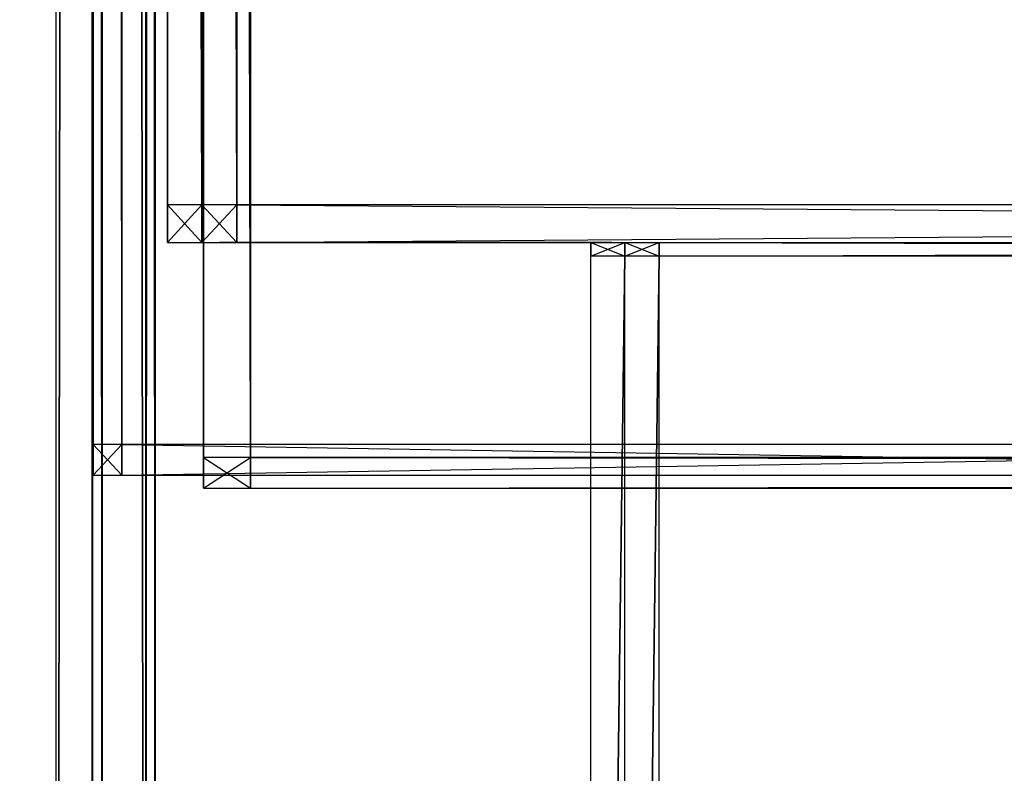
# Model space of a CAD drawing. Extents: x 0 to 0.418, y -0.27 to 0.
# Tile 13 of 97: x 0.008 to 0.016, y -0.252 to -0.246. Entities that reach past the tile are written whole.
import ezdxf

# ---------------------------------------------------------------- set-up
doc = ezdxf.new("R2010")
doc.units = 0
for name, color, linetype in [('L12_KORPUS2_1___REPLACEMTFOREMP', 7, 'CONTINUOUS'), ('L13_KORPUS2_0___REPLACEMTFOREMP', 7, 'CONTINUOUS'), ('L14_KORPUS1_5___REPLACEMTFOREMP', 7, 'CONTINUOUS'), ('L18_KORPUS1_1___REPLACEMTFOREMP', 7, 'CONTINUOUS'), ('L19_KORPUS1_0___REPLACEMTFOREMP', 7, 'CONTINUOUS'), ('L6_REGALELEMENT_0___REPLACEMTFO', 7, 'CONTINUOUS')]:
    doc.layers.add(name, color=color, linetype=linetype)

msp = doc.modelspace()

# ---------------------------------------------------------------- linework, layer by layer
at = {"layer": 'L12_KORPUS2_1___REPLACEMTFOREMP', "color": 250}
for points, invisible_edges in [([(0.00841, -0.030595, 0.006888), (0.008638, -0.249559, 0.006888), (0.00841, -0.249559, 0.006888), (0.00841, -0.030595, 0.006888)], 13), ([(0.008638, -0.249559, 0.006888), (0.00841, -0.030595, 0.006888), (0.008638, -0.030595, 0.006888), (0.008638, -0.249559, 0.006888)], 14), ([(0.008638, -0.249559, 0.588769), (0.00841, -0.030595, 0.588769), (0.00841, -0.249559, 0.588769), (0.008638, -0.249559, 0.588769)], 13), ([(0.00841, -0.030595, 0.588769), (0.008638, -0.249559, 0.588769), (0.008638, -0.030595, 0.588769), (0.00841, -0.030595, 0.588769)], 14), ([(0.008638, -0.030595, 0.006888), (0.023556, -0.249559, 0.006888), (0.008638, -0.249559, 0.006888), (0.008638, -0.030595, 0.006888)], 13), ([(0.023556, -0.249559, 0.006888), (0.008638, -0.030595, 0.006888), (0.023556, -0.030595, 0.006888), (0.023556, -0.249559, 0.006888)], 14), ([(0.023556, -0.249559, 0.588769), (0.008638, -0.030595, 0.588769), (0.008638, -0.249559, 0.588769), (0.023556, -0.249559, 0.588769)], 13), ([(0.008638, -0.030595, 0.588769), (0.023556, -0.249559, 0.588769), (0.023556, -0.030595, 0.588769), (0.008638, -0.030595, 0.588769)], 14), ([(0.008638, -0.249559, 0.006888), (0.00841, -0.249803, 0.006888), (0.00841, -0.249559, 0.006888), (0.008638, -0.249559, 0.006888)], 13), ([(0.00841, -0.249803, 0.006888), (0.008638, -0.249559, 0.006888), (0.008638, -0.249803, 0.006888), (0.00841, -0.249803, 0.006888)], 14), ([(0.008638, -0.249803, 0.588769), (0.00841, -0.249559, 0.588769), (0.00841, -0.249803, 0.588769), (0.008638, -0.249803, 0.588769)], 13), ([(0.00841, -0.249559, 0.588769), (0.008638, -0.249803, 0.588769), (0.008638, -0.249559, 0.588769), (0.00841, -0.249559, 0.588769)], 14), ([(0.023556, -0.249559, 0.006888), (0.008638, -0.249803, 0.006888), (0.008638, -0.249559, 0.006888), (0.023556, -0.249559, 0.006888)], 13), ([(0.008638, -0.249803, 0.006888), (0.023556, -0.249559, 0.006888), (0.023556, -0.249803, 0.006888), (0.008638, -0.249803, 0.006888)], 14), ([(0.023556, -0.249803, 0.588769), (0.008638, -0.249559, 0.588769), (0.008638, -0.249803, 0.588769), (0.023556, -0.249803, 0.588769)], 13), ([(0.008638, -0.249559, 0.588769), (0.023556, -0.249803, 0.588769), (0.023556, -0.249559, 0.588769), (0.008638, -0.249559, 0.588769)], 14), ([(0.008638, -0.249803, 0.00726), (0.00841, -0.249803, 0.006888), (0.008638, -0.249803, 0.006888), (0.008638, -0.249803, 0.00726)], 13), ([(0.00841, -0.249803, 0.006888), (0.008638, -0.249803, 0.00726), (0.00841, -0.249803, 0.00726), (0.00841, -0.249803, 0.006888)], 14), ([(0.008638, -0.249803, 0.588332), (0.00841, -0.249803, 0.00726), (0.008638, -0.249803, 0.00726), (0.008638, -0.249803, 0.588332)], 13), ([(0.00841, -0.249803, 0.00726), (0.008638, -0.249803, 0.588332), (0.00841, -0.249803, 0.588332), (0.00841, -0.249803, 0.00726)], 14), ([(0.008638, -0.249803, 0.588769), (0.00841, -0.249803, 0.588332), (0.008638, -0.249803, 0.588332), (0.008638, -0.249803, 0.588769)], 13), ([(0.00841, -0.249803, 0.588332), (0.008638, -0.249803, 0.588769), (0.00841, -0.249803, 0.588769), (0.00841, -0.249803, 0.588332)], 14), ([(0.023556, -0.249803, 0.00726), (0.008638, -0.249803, 0.006888), (0.023556, -0.249803, 0.006888), (0.023556, -0.249803, 0.00726)], 13), ([(0.008638, -0.249803, 0.006888), (0.023556, -0.249803, 0.00726), (0.008638, -0.249803, 0.00726), (0.008638, -0.249803, 0.006888)], 14), ([(0.023556, -0.249803, 0.588332), (0.008638, -0.249803, 0.00726), (0.023556, -0.249803, 0.00726), (0.023556, -0.249803, 0.588332)], 13), ([(0.008638, -0.249803, 0.00726), (0.023556, -0.249803, 0.588332), (0.008638, -0.249803, 0.588332), (0.008638, -0.249803, 0.00726)], 14), ([(0.023556, -0.249803, 0.588769), (0.008638, -0.249803, 0.588332), (0.023556, -0.249803, 0.588332), (0.023556, -0.249803, 0.588769)], 13), ([(0.008638, -0.249803, 0.588332), (0.023556, -0.249803, 0.588769), (0.008638, -0.249803, 0.588769), (0.008638, -0.249803, 0.588332)], 14)]:
    msp.add_3dface(points, dxfattribs=dict(at, invisible_edges=invisible_edges))
at = {"layer": 'L13_KORPUS2_0___REPLACEMTFOREMP', "color": 250}
for points, invisible_edges in [([(0.00966, -0.249663, 0.588239), (0.009288, -0.018003, 0.588239), (0.009288, -0.249663, 0.588239), (0.00966, -0.249663, 0.588239)], 13), ([(0.009288, -0.018003, 0.588239), (0.00966, -0.249663, 0.588239), (0.00966, -0.018003, 0.588239), (0.009288, -0.018003, 0.588239)], 14), ([(0.009288, -0.018003, 0.572863), (0.00966, -0.249663, 0.572863), (0.009288, -0.249663, 0.572863), (0.009288, -0.018003, 0.572863)], 13), ([(0.00966, -0.249663, 0.572863), (0.009288, -0.018003, 0.572863), (0.00966, -0.018003, 0.572863), (0.00966, -0.249663, 0.572863)], 14), ([(0.009288, -0.018003, 0.588239), (0.009288, -0.249663, 0.588093), (0.009288, -0.249663, 0.588239), (0.009288, -0.018003, 0.588239)], 13), ([(0.009288, -0.249663, 0.588093), (0.009288, -0.018003, 0.588239), (0.009288, -0.018003, 0.588093), (0.009288, -0.249663, 0.588093)], 14), ([(0.009288, -0.018003, 0.588093), (0.009288, -0.249663, 0.573092), (0.009288, -0.249663, 0.588093), (0.009288, -0.018003, 0.588093)], 13), ([(0.009288, -0.249663, 0.573092), (0.009288, -0.018003, 0.588093), (0.009288, -0.018003, 0.573092), (0.009288, -0.249663, 0.573092)], 14), ([(0.009288, -0.018003, 0.573092), (0.009288, -0.249663, 0.572863), (0.009288, -0.249663, 0.573092), (0.009288, -0.018003, 0.573092)], 13), ([(0.009288, -0.249663, 0.572863), (0.009288, -0.018003, 0.573092), (0.009288, -0.018003, 0.572863), (0.009288, -0.249663, 0.572863)], 14), ([(0.209, -0.249663, 0.588239), (0.00966, -0.018003, 0.588239), (0.00966, -0.249663, 0.588239), (0.209, -0.249663, 0.588239)], 13), ([(0.00966, -0.018003, 0.588239), (0.209, -0.249663, 0.588239), (0.209, -0.018003, 0.588239), (0.00966, -0.018003, 0.588239)], 14), ([(0.00966, -0.018003, 0.572863), (0.209, -0.249663, 0.572863), (0.00966, -0.249663, 0.572863), (0.00966, -0.018003, 0.572863)], 13), ([(0.209, -0.249663, 0.572863), (0.00966, -0.018003, 0.572863), (0.209, -0.018003, 0.572863), (0.209, -0.249663, 0.572863)], 14), ([(0.00966, -0.249663, 0.572863), (0.009288, -0.249907, 0.572863), (0.009288, -0.249663, 0.572863), (0.00966, -0.249663, 0.572863)], 13), ([(0.009288, -0.249907, 0.572863), (0.00966, -0.249663, 0.572863), (0.00966, -0.249907, 0.572863), (0.009288, -0.249907, 0.572863)], 14), ([(0.00966, -0.249907, 0.588239), (0.009288, -0.249663, 0.588239), (0.009288, -0.249907, 0.588239), (0.00966, -0.249907, 0.588239)], 13), ([(0.009288, -0.249663, 0.588239), (0.00966, -0.249907, 0.588239), (0.00966, -0.249663, 0.588239), (0.009288, -0.249663, 0.588239)], 14), ([(0.009288, -0.249663, 0.573092), (0.009288, -0.249907, 0.572863), (0.009288, -0.249907, 0.573092), (0.009288, -0.249663, 0.573092)], 13), ([(0.009288, -0.249907, 0.572863), (0.009288, -0.249663, 0.573092), (0.009288, -0.249663, 0.572863), (0.009288, -0.249907, 0.572863)], 14), ([(0.009288, -0.249663, 0.588093), (0.009288, -0.249907, 0.573092), (0.009288, -0.249907, 0.588093), (0.009288, -0.249663, 0.588093)], 13), ([(0.009288, -0.249907, 0.573092), (0.009288, -0.249663, 0.588093), (0.009288, -0.249663, 0.573092), (0.009288, -0.249907, 0.573092)], 14), ([(0.009288, -0.249663, 0.588239), (0.009288, -0.249907, 0.588093), (0.009288, -0.249907, 0.588239), (0.009288, -0.249663, 0.588239)], 13), ([(0.009288, -0.249907, 0.588093), (0.009288, -0.249663, 0.588239), (0.009288, -0.249663, 0.588093), (0.009288, -0.249907, 0.588093)], 14), ([(0.209, -0.249663, 0.572863), (0.00966, -0.249907, 0.572863), (0.00966, -0.249663, 0.572863), (0.209, -0.249663, 0.572863)], 13), ([(0.00966, -0.249907, 0.572863), (0.209, -0.249663, 0.572863), (0.209, -0.249907, 0.572863), (0.00966, -0.249907, 0.572863)], 14), ([(0.209, -0.249907, 0.588239), (0.00966, -0.249663, 0.588239), (0.00966, -0.249907, 0.588239), (0.209, -0.249907, 0.588239)], 13), ([(0.00966, -0.249663, 0.588239), (0.209, -0.249907, 0.588239), (0.209, -0.249663, 0.588239), (0.00966, -0.249663, 0.588239)], 14), ([(0.00966, -0.249907, 0.588093), (0.009288, -0.249907, 0.573092), (0.00966, -0.249907, 0.573092), (0.00966, -0.249907, 0.588093)], 13), ([(0.009288, -0.249907, 0.573092), (0.00966, -0.249907, 0.588093), (0.009288, -0.249907, 0.588093), (0.009288, -0.249907, 0.573092)], 14), ([(0.00966, -0.249907, 0.588239), (0.009288, -0.249907, 0.588093), (0.00966, -0.249907, 0.588093), (0.00966, -0.249907, 0.588239)], 13), ([(0.009288, -0.249907, 0.588093), (0.00966, -0.249907, 0.588239), (0.009288, -0.249907, 0.588239), (0.009288, -0.249907, 0.588093)], 14), ([(0.00966, -0.249907, 0.573092), (0.009288, -0.249907, 0.572863), (0.00966, -0.249907, 0.572863), (0.00966, -0.249907, 0.573092)], 13), ([(0.009288, -0.249907, 0.572863), (0.00966, -0.249907, 0.573092), (0.009288, -0.249907, 0.573092), (0.009288, -0.249907, 0.572863)], 14), ([(0.209, -0.249907, 0.588093), (0.00966, -0.249907, 0.573092), (0.209, -0.249907, 0.573092), (0.209, -0.249907, 0.588093)], 13), ([(0.00966, -0.249907, 0.573092), (0.209, -0.249907, 0.588093), (0.00966, -0.249907, 0.588093), (0.00966, -0.249907, 0.573092)], 14), ([(0.209, -0.249907, 0.588239), (0.00966, -0.249907, 0.588093), (0.209, -0.249907, 0.588093), (0.209, -0.249907, 0.588239)], 13), ([(0.00966, -0.249907, 0.588093), (0.209, -0.249907, 0.588239), (0.00966, -0.249907, 0.588239), (0.00966, -0.249907, 0.588093)], 14), ([(0.209, -0.249907, 0.573092), (0.00966, -0.249907, 0.572863), (0.209, -0.249907, 0.572863), (0.209, -0.249907, 0.573092)], 13), ([(0.00966, -0.249907, 0.572863), (0.209, -0.249907, 0.573092), (0.00966, -0.249907, 0.573092), (0.00966, -0.249907, 0.572863)], 14)]:
    msp.add_3dface(points, dxfattribs=dict(at, invisible_edges=invisible_edges))
at = {"layer": 'L14_KORPUS1_5___REPLACEMTFOREMP', "color": 8}
for points, invisible_edges in [([(0.008117, -0.022997, 0.006891), (0.000748, -0.269514, 0.006891), (0.000748, -0.019395, 0.006891), (0.008117, -0.022997, 0.006891)], 13), ([(0.008117, -0.269466, 0.929394), (0.000748, -0.019449, 0.929394), (0.000748, -0.269466, 0.929394), (0.008117, -0.269466, 0.929394)], 13), ([(0.000748, -0.019449, 0.929394), (0.008117, -0.269466, 0.929394), (0.008117, -0.023052, 0.929394), (0.000748, -0.019449, 0.929394)], 14), ([(0.000748, -0.269514, 0.006891), (0.008117, -0.022997, 0.006891), (0.008117, -0.269514, 0.006891), (0.000748, -0.269514, 0.006891)], 14), ([(0.008402, -0.022997, 0.006891), (0.008117, -0.269514, 0.006891), (0.008117, -0.022997, 0.006891), (0.008402, -0.022997, 0.006891)], 13), ([(0.008117, -0.269514, 0.006891), (0.008402, -0.022997, 0.006891), (0.008402, -0.269514, 0.006891), (0.008117, -0.269514, 0.006891)], 14), ([(0.008482, -0.02303, 0.006971), (0.008402, -0.269514, 0.006891), (0.008402, -0.022997, 0.006891), (0.008482, -0.02303, 0.006971)], 13), ([(0.008117, -0.269466, 0.929394), (0.008402, -0.023052, 0.929394), (0.008117, -0.023052, 0.929394), (0.008117, -0.269466, 0.929394)], 13), ([(0.008402, -0.023052, 0.929394), (0.008117, -0.269466, 0.929394), (0.008402, -0.269466, 0.929394), (0.008402, -0.023052, 0.929394)], 14), ([(0.008402, -0.269514, 0.006891), (0.008482, -0.02303, 0.006971), (0.008482, -0.269481, 0.006971), (0.008402, -0.269514, 0.006891)], 14), ([(0.008482, -0.269433, 0.929314), (0.008402, -0.023052, 0.929394), (0.008402, -0.269466, 0.929394), (0.008482, -0.269433, 0.929314)], 13), ([(0.008402, -0.023052, 0.929394), (0.008482, -0.269433, 0.929314), (0.008482, -0.023085, 0.929314), (0.008402, -0.023052, 0.929394)], 14), ([(0.008482, -0.02303, 0.006971), (0.00883, -0.269337, 0.00732), (0.008482, -0.269481, 0.006971), (0.008482, -0.02303, 0.006971)], 13), ([(0.00883, -0.269337, 0.00732), (0.008482, -0.02303, 0.006971), (0.00883, -0.023175, 0.00732), (0.00883, -0.269337, 0.00732)], 14), ([(0.00883, -0.269289, 0.928965), (0.008482, -0.023085, 0.929314), (0.008482, -0.269433, 0.929314), (0.00883, -0.269289, 0.928965)], 13), ([(0.008482, -0.023085, 0.929314), (0.00883, -0.269289, 0.928965), (0.00883, -0.023229, 0.928965), (0.008482, -0.023085, 0.929314)], 14), ([(0.008902, -0.023204, 0.007391), (0.00883, -0.269337, 0.00732), (0.00883, -0.023175, 0.00732), (0.008902, -0.023204, 0.007391)], 13), ([(0.00883, -0.269337, 0.00732), (0.008902, -0.023204, 0.007391), (0.008902, -0.269307, 0.007391), (0.00883, -0.269337, 0.00732)], 14), ([(0.008902, -0.269259, 0.928894), (0.00883, -0.023229, 0.928965), (0.00883, -0.269289, 0.928965), (0.008902, -0.269259, 0.928894)], 13), ([(0.00883, -0.023229, 0.928965), (0.008902, -0.269259, 0.928894), (0.008902, -0.023258, 0.928894), (0.00883, -0.023229, 0.928965)], 14), ([(0.008902, -0.269307, 0.007391), (0.008902, -0.023204, 0.00761), (0.008902, -0.269307, 0.00761), (0.008902, -0.269307, 0.007391)], 13), ([(0.008902, -0.023204, 0.00761), (0.008902, -0.269307, 0.007391), (0.008902, -0.023204, 0.007391), (0.008902, -0.023204, 0.00761)], 14), ([(0.008902, -0.269259, 0.928675), (0.008902, -0.269307, 0.00761), (0.008902, -0.023204, 0.00761), (0.008902, -0.269259, 0.928675)], 13), ([(0.008902, -0.269259, 0.928675), (0.008902, -0.023204, 0.00761), (0.008902, -0.023258, 0.928675), (0.008902, -0.269259, 0.928675)], 10), ([(0.008902, -0.269259, 0.928675), (0.008902, -0.023258, 0.928894), (0.008902, -0.269259, 0.928894), (0.008902, -0.269259, 0.928675)], 13), ([(0.008902, -0.023258, 0.928894), (0.008902, -0.269259, 0.928675), (0.008902, -0.023258, 0.928675), (0.008902, -0.023258, 0.928894)], 14)]:
    msp.add_3dface(points, dxfattribs=dict(at, invisible_edges=invisible_edges))
at = {"layer": 'L18_KORPUS1_1___REPLACEMTFOREMP', "color": 8}
for points, invisible_edges in [([(0.00091, -0.000749, 0.936), (0.000906, -0.269344, 0.936), (0.209, -0.269344, 0.936), (0.00091, -0.000749, 0.936)], 15), ([(0.000906, -0.269343, 0.928306), (0.00091, -0.00075, 0.928306), (0.209, -0.269343, 0.928306), (0.000906, -0.269343, 0.928306)], 15), ([(0.00091, -0.000749, 0.936), (0.209, -0.269344, 0.936), (0.209, -0.000749, 0.936), (0.00091, -0.000749, 0.936)], 15), ([(0.209, -0.269343, 0.928306), (0.00091, -0.00075, 0.928306), (0.209, -0.00075, 0.928306), (0.209, -0.269343, 0.928306)], 10)]:
    msp.add_3dface(points, dxfattribs=dict(at, invisible_edges=invisible_edges))
at = {"layer": 'L19_KORPUS1_0___REPLACEMTFOREMP', "color": 8}
for points, invisible_edges in [([(0.000906, -0.269344), (0.00091, -0.000749), (0.209, -0.269344), (0.000906, -0.269344)], 15), ([(0.00091, -0.00075, 0.007694), (0.000906, -0.269343, 0.007694), (0.209, -0.269343, 0.007694), (0.00091, -0.00075, 0.007694)], 15), ([(0.209, -0.269344), (0.00091, -0.000749), (0.209, -0.000749), (0.209, -0.269344)], 10), ([(0.00091, -0.00075, 0.007694), (0.209, -0.269343, 0.007694), (0.209, -0.00075, 0.007694), (0.00091, -0.00075, 0.007694)], 15)]:
    msp.add_3dface(points, dxfattribs=dict(at, invisible_edges=invisible_edges))
at = {"layer": 'L6_REGALELEMENT_0___REPLACEMTFO', "color": 40}
for points, invisible_edges in [([(0.009, -0.159814, 0.588606), (0.009, -0.247652, 0.58825), (0.009, -0.247652, 0.588606), (0.009, -0.159814, 0.588606)], 13), ([(0.009, -0.247652, 0.58825), (0.009, -0.159814, 0.588606), (0.009, -0.159814, 0.58825), (0.009, -0.247652, 0.58825)], 14), ([(0.009, -0.159814, 0.927976), (0.009, -0.247652, 0.588606), (0.009, -0.247652, 0.927976), (0.009, -0.159814, 0.927976)], 13), ([(0.009, -0.247652, 0.588606), (0.009, -0.159814, 0.927976), (0.009, -0.159814, 0.588606), (0.009, -0.247652, 0.588606)], 14), ([(0.009, -0.159814, 0.928212), (0.009, -0.247652, 0.927976), (0.009, -0.247652, 0.928212), (0.009, -0.159814, 0.928212)], 13), ([(0.009, -0.247652, 0.927976), (0.009, -0.159814, 0.928212), (0.009, -0.159814, 0.927976), (0.009, -0.247652, 0.927976)], 14), ([(0.009274, -0.247652, 0.928212), (0.009, -0.159814, 0.928212), (0.009, -0.247652, 0.928212), (0.009274, -0.247652, 0.928212)], 13), ([(0.009, -0.159814, 0.928212), (0.009274, -0.247652, 0.928212), (0.009274, -0.159814, 0.928212), (0.009, -0.159814, 0.928212)], 14), ([(0.009, -0.159814, 0.58825), (0.009274, -0.247652, 0.58825), (0.009, -0.247652, 0.58825), (0.009, -0.159814, 0.58825)], 13), ([(0.009274, -0.247652, 0.58825), (0.009, -0.159814, 0.58825), (0.009274, -0.159814, 0.58825), (0.009274, -0.247652, 0.58825)], 14), ([(0.009553, -0.247652, 0.928212), (0.009274, -0.159814, 0.928212), (0.009274, -0.247652, 0.928212), (0.009553, -0.247652, 0.928212)], 13), ([(0.009274, -0.159814, 0.928212), (0.009553, -0.247652, 0.928212), (0.009553, -0.159814, 0.928212), (0.009274, -0.159814, 0.928212)], 14), ([(0.009274, -0.159814, 0.58825), (0.009553, -0.247652, 0.58825), (0.009274, -0.247652, 0.58825), (0.009274, -0.159814, 0.58825)], 13), ([(0.009553, -0.247652, 0.58825), (0.009274, -0.159814, 0.58825), (0.009553, -0.159814, 0.58825), (0.009553, -0.247652, 0.58825)], 14), ([(0.009553, -0.159814, 0.58825), (0.047932, -0.247652, 0.58825), (0.009553, -0.247652, 0.58825), (0.009553, -0.159814, 0.58825)], 13), ([(0.047932, -0.247652, 0.58825), (0.009553, -0.159814, 0.58825), (0.047932, -0.159814, 0.58825), (0.047932, -0.247652, 0.58825)], 14), ([(0.047932, -0.247652, 0.928212), (0.009553, -0.159814, 0.928212), (0.009553, -0.247652, 0.928212), (0.047932, -0.247652, 0.928212)], 13), ([(0.009553, -0.159814, 0.928212), (0.047932, -0.247652, 0.928212), (0.047932, -0.159843, 0.928212), (0.009553, -0.159814, 0.928212)], 14), ([(0.009, -0.247652, 0.588606), (0.009, -0.247953, 0.58825), (0.009, -0.247953, 0.588606), (0.009, -0.247652, 0.588606)], 13), ([(0.009, -0.247953, 0.58825), (0.009, -0.247652, 0.588606), (0.009, -0.247652, 0.58825), (0.009, -0.247953, 0.58825)], 14), ([(0.009, -0.247652, 0.927976), (0.009, -0.247953, 0.588606), (0.009, -0.247953, 0.927976), (0.009, -0.247652, 0.927976)], 13), ([(0.009, -0.247953, 0.588606), (0.009, -0.247652, 0.927976), (0.009, -0.247652, 0.588606), (0.009, -0.247953, 0.588606)], 14), ([(0.009, -0.247652, 0.928212), (0.009, -0.247953, 0.927976), (0.009, -0.247953, 0.928212), (0.009, -0.247652, 0.928212)], 13), ([(0.009, -0.247953, 0.927976), (0.009, -0.247652, 0.928212), (0.009, -0.247652, 0.927976), (0.009, -0.247953, 0.927976)], 14), ([(0.009274, -0.247652, 0.58825), (0.009, -0.247953, 0.58825), (0.009, -0.247652, 0.58825), (0.009274, -0.247652, 0.58825)], 13), ([(0.009, -0.247953, 0.58825), (0.009274, -0.247652, 0.58825), (0.009274, -0.247953, 0.58825), (0.009, -0.247953, 0.58825)], 14), ([(0.009274, -0.247953, 0.928212), (0.009, -0.247652, 0.928212), (0.009, -0.247953, 0.928212), (0.009274, -0.247953, 0.928212)], 13), ([(0.009, -0.247652, 0.928212), (0.009274, -0.247953, 0.928212), (0.009274, -0.247652, 0.928212), (0.009, -0.247652, 0.928212)], 14), ([(0.009553, -0.247652, 0.58825), (0.009274, -0.247953, 0.58825), (0.009274, -0.247652, 0.58825), (0.009553, -0.247652, 0.58825)], 13), ([(0.009274, -0.247953, 0.58825), (0.009553, -0.247652, 0.58825), (0.009553, -0.247953, 0.58825), (0.009274, -0.247953, 0.58825)], 14), ([(0.009553, -0.247953, 0.928212), (0.009274, -0.247652, 0.928212), (0.009274, -0.247953, 0.928212), (0.009553, -0.247953, 0.928212)], 13), ([(0.009274, -0.247652, 0.928212), (0.009553, -0.247953, 0.928212), (0.009553, -0.247652, 0.928212), (0.009274, -0.247652, 0.928212)], 14), ([(0.047932, -0.247652, 0.58825), (0.009553, -0.247953, 0.58825), (0.009553, -0.247652, 0.58825), (0.047932, -0.247652, 0.58825)], 13), ([(0.009553, -0.247953, 0.58825), (0.047932, -0.247652, 0.58825), (0.047932, -0.247953, 0.58825), (0.009553, -0.247953, 0.58825)], 14), ([(0.047932, -0.247953, 0.928212), (0.009553, -0.247652, 0.928212), (0.009553, -0.247953, 0.928212), (0.047932, -0.247953, 0.928212)], 13), ([(0.009553, -0.247652, 0.928212), (0.047932, -0.247953, 0.928212), (0.047932, -0.247652, 0.928212), (0.009553, -0.247652, 0.928212)], 14), ([(0.009141, -0.247953, 0.928071), (0.009274, -0.247953, 0.928212), (0.009, -0.247953, 0.928212), (0.009141, -0.247953, 0.928071)], 14), ([(0.009415, -0.247953, 0.588396), (0.009, -0.247953, 0.58825), (0.009274, -0.247953, 0.58825), (0.009415, -0.247953, 0.588396)], 13), ([(0.009, -0.247953, 0.58825), (0.009415, -0.247953, 0.588396), (0.009141, -0.247953, 0.588396), (0.009, -0.247953, 0.58825)], 14), ([(0.009141, -0.247953, 0.588396), (0.009, -0.247953, 0.588606), (0.009, -0.247953, 0.58825), (0.009141, -0.247953, 0.588396)], 13), ([(0.009, -0.247953, 0.588606), (0.009141, -0.247953, 0.588396), (0.009141, -0.247953, 0.588752), (0.009, -0.247953, 0.588606)], 14), ([(0.009141, -0.247953, 0.588752), (0.009, -0.247953, 0.927976), (0.009, -0.247953, 0.588606), (0.009141, -0.247953, 0.588752)], 13), ([(0.009, -0.247953, 0.927976), (0.009141, -0.247953, 0.588752), (0.009141, -0.247953, 0.927835), (0.009, -0.247953, 0.927976)], 14), ([(0.009141, -0.247953, 0.928071), (0.009, -0.247953, 0.927976), (0.009141, -0.247953, 0.927835), (0.009141, -0.247953, 0.928071)], 13), ([(0.009, -0.247953, 0.927976), (0.009141, -0.247953, 0.928071), (0.009, -0.247953, 0.928212), (0.009, -0.247953, 0.927976)], 14), ([(0.012264, -0.247953, 0.92496), (0.009415, -0.247953, 0.928071), (0.009141, -0.247953, 0.928071), (0.012264, -0.247953, 0.92496)], 14), ([(0.012534, -0.247953, 0.591633), (0.009141, -0.247953, 0.588396), (0.009415, -0.247953, 0.588396), (0.012534, -0.247953, 0.591633)], 13), ([(0.009141, -0.247953, 0.588396), (0.012534, -0.247953, 0.591633), (0.012264, -0.247953, 0.591633), (0.009141, -0.247953, 0.588396)], 14), ([(0.012264, -0.247953, 0.92496), (0.009141, -0.247953, 0.927835), (0.012264, -0.247953, 0.924729), (0.012264, -0.247953, 0.92496)], 13), ([(0.009141, -0.247953, 0.927835), (0.012264, -0.247953, 0.92496), (0.009141, -0.247953, 0.928071), (0.009141, -0.247953, 0.927835)], 14), ([(0.009274, -0.247953, 0.928212), (0.009141, -0.247953, 0.928071), (0.009415, -0.247953, 0.928071), (0.009274, -0.247953, 0.928212)], 13), ([(0.012264, -0.247953, 0.591982), (0.009141, -0.247953, 0.927835), (0.009141, -0.247953, 0.588752), (0.012264, -0.247953, 0.591982)], 13), ([(0.009141, -0.247953, 0.927835), (0.012264, -0.247953, 0.591982), (0.012264, -0.247953, 0.924729), (0.009141, -0.247953, 0.927835)], 14), ([(0.012264, -0.247953, 0.591633), (0.009141, -0.247953, 0.588752), (0.009141, -0.247953, 0.588396), (0.012264, -0.247953, 0.591633)], 13), ([(0.009141, -0.247953, 0.588752), (0.012264, -0.247953, 0.591633), (0.012264, -0.247953, 0.591982), (0.009141, -0.247953, 0.588752)], 14), ([(0.009415, -0.247953, 0.928071), (0.009553, -0.247953, 0.928212), (0.009274, -0.247953, 0.928212), (0.009415, -0.247953, 0.928071)], 14), ([(0.009694, -0.247953, 0.588396), (0.009274, -0.247953, 0.58825), (0.009553, -0.247953, 0.58825), (0.009694, -0.247953, 0.588396)], 13), ([(0.009274, -0.247953, 0.58825), (0.009694, -0.247953, 0.588396), (0.009415, -0.247953, 0.588396), (0.009274, -0.247953, 0.58825)], 14), ([(0.009415, -0.247953, 0.928071), (0.012264, -0.247953, 0.92496), (0.012534, -0.247953, 0.92496), (0.009415, -0.247953, 0.928071)], 13), ([(0.012534, -0.247953, 0.92496), (0.009694, -0.247953, 0.928071), (0.009415, -0.247953, 0.928071), (0.012534, -0.247953, 0.92496)], 14), ([(0.012808, -0.247953, 0.591633), (0.009415, -0.247953, 0.588396), (0.009694, -0.247953, 0.588396), (0.012808, -0.247953, 0.591633)], 13), ([(0.009415, -0.247953, 0.588396), (0.012808, -0.247953, 0.591633), (0.012534, -0.247953, 0.591633), (0.009415, -0.247953, 0.588396)], 14), ([(0.009553, -0.247953, 0.928212), (0.009415, -0.247953, 0.928071), (0.009694, -0.247953, 0.928071), (0.009553, -0.247953, 0.928212)], 13), ([(0.048045, -0.247953, 0.588396), (0.009553, -0.247953, 0.58825), (0.047932, -0.247953, 0.58825), (0.048045, -0.247953, 0.588396)], 13), ([(0.009553, -0.247953, 0.58825), (0.048045, -0.247953, 0.588396), (0.009694, -0.247953, 0.588396), (0.009553, -0.247953, 0.58825)], 14), ([(0.009694, -0.247953, 0.928071), (0.047932, -0.247953, 0.928212), (0.009553, -0.247953, 0.928212), (0.009694, -0.247953, 0.928071)], 14), ([(0.050561, -0.247953, 0.591633), (0.009694, -0.247953, 0.588396), (0.048045, -0.247953, 0.588396), (0.050561, -0.247953, 0.591633)], 13), ([(0.009694, -0.247953, 0.588396), (0.050561, -0.247953, 0.591633), (0.012808, -0.247953, 0.591633), (0.009694, -0.247953, 0.588396)], 14), ([(0.009694, -0.247953, 0.928071), (0.012534, -0.247953, 0.92496), (0.012808, -0.247953, 0.92496), (0.009694, -0.247953, 0.928071)], 13), ([(0.012808, -0.247953, 0.92496), (0.048045, -0.247953, 0.928071), (0.009694, -0.247953, 0.928071), (0.012808, -0.247953, 0.92496)], 14), ([(0.047932, -0.247953, 0.928212), (0.009694, -0.247953, 0.928071), (0.048045, -0.247953, 0.928071), (0.047932, -0.247953, 0.928212)], 13), ([(0.012365, -0.247953, 0.591738), (0.012264, -0.247953, 0.591982), (0.012264, -0.247953, 0.591633), (0.012365, -0.247953, 0.591738)], 13), ([(0.012264, -0.247953, 0.591982), (0.012365, -0.247953, 0.591738), (0.012365, -0.247953, 0.592087), (0.012264, -0.247953, 0.591982)], 14), ([(0.012365, -0.247953, 0.592087), (0.012264, -0.247953, 0.924729), (0.012264, -0.247953, 0.591982), (0.012365, -0.247953, 0.592087)], 13), ([(0.012264, -0.247953, 0.924729), (0.012365, -0.247953, 0.592087), (0.012365, -0.247953, 0.924628), (0.012264, -0.247953, 0.924729)], 14), ([(0.012365, -0.247953, 0.924859), (0.012264, -0.247953, 0.924729), (0.012365, -0.247953, 0.924628), (0.012365, -0.247953, 0.924859)], 13), ([(0.012264, -0.247953, 0.924729), (0.012365, -0.247953, 0.924859), (0.012264, -0.247953, 0.92496), (0.012264, -0.247953, 0.924729)], 14), ([(0.012635, -0.247953, 0.591738), (0.012264, -0.247953, 0.591633), (0.012534, -0.247953, 0.591633), (0.012635, -0.247953, 0.591738)], 13), ([(0.012264, -0.247953, 0.591633), (0.012635, -0.247953, 0.591738), (0.012365, -0.247953, 0.591738), (0.012264, -0.247953, 0.591633)], 14), ([(0.012365, -0.247953, 0.924859), (0.012534, -0.247953, 0.92496), (0.012264, -0.247953, 0.92496), (0.012365, -0.247953, 0.924859)], 14), ([(0.012635, -0.24806, 0.924859), (0.012365, -0.247953, 0.924859), (0.012365, -0.24806, 0.924859), (0.012635, -0.24806, 0.924859)], 13), ([(0.012365, -0.247953, 0.924859), (0.012635, -0.24806, 0.924859), (0.012635, -0.247953, 0.924859), (0.012365, -0.247953, 0.924859)], 14), ([(0.012635, -0.247953, 0.591738), (0.012365, -0.24806, 0.591738), (0.012365, -0.247953, 0.591738), (0.012635, -0.247953, 0.591738)], 13), ([(0.012365, -0.24806, 0.591738), (0.012635, -0.247953, 0.591738), (0.012635, -0.24806, 0.591738), (0.012365, -0.24806, 0.591738)], 14), ([(0.012365, -0.247953, 0.592087), (0.012365, -0.24806, 0.591738), (0.012365, -0.24806, 0.592087), (0.012365, -0.247953, 0.592087)], 13), ([(0.012365, -0.24806, 0.591738), (0.012365, -0.247953, 0.592087), (0.012365, -0.247953, 0.591738), (0.012365, -0.24806, 0.591738)], 14), ([(0.012365, -0.247953, 0.924628), (0.012365, -0.24806, 0.592087), (0.012365, -0.24806, 0.924628), (0.012365, -0.247953, 0.924628)], 13), ([(0.012365, -0.24806, 0.592087), (0.012365, -0.247953, 0.924628), (0.012365, -0.247953, 0.592087), (0.012365, -0.24806, 0.592087)], 14), ([(0.012534, -0.247953, 0.92496), (0.012365, -0.247953, 0.924859), (0.012635, -0.247953, 0.924859), (0.012534, -0.247953, 0.92496)], 13), ([(0.012365, -0.247953, 0.924859), (0.012365, -0.24806, 0.924628), (0.012365, -0.24806, 0.924859), (0.012365, -0.247953, 0.924859)], 13), ([(0.012365, -0.24806, 0.924628), (0.012365, -0.247953, 0.924859), (0.012365, -0.247953, 0.924628), (0.012365, -0.24806, 0.924628)], 14), ([(0.012909, -0.247953, 0.591738), (0.012534, -0.247953, 0.591633), (0.012808, -0.247953, 0.591633), (0.012909, -0.247953, 0.591738)], 13), ([(0.012534, -0.247953, 0.591633), (0.012909, -0.247953, 0.591738), (0.012635, -0.247953, 0.591738), (0.012534, -0.247953, 0.591633)], 14), ([(0.012635, -0.247953, 0.924859), (0.012808, -0.247953, 0.92496), (0.012534, -0.247953, 0.92496), (0.012635, -0.247953, 0.924859)], 14), ([(0.012909, -0.24806, 0.924859), (0.012635, -0.247953, 0.924859), (0.012635, -0.24806, 0.924859), (0.012909, -0.24806, 0.924859)], 13), ([(0.012635, -0.247953, 0.924859), (0.012909, -0.24806, 0.924859), (0.012909, -0.247953, 0.924859), (0.012635, -0.247953, 0.924859)], 14), ([(0.012909, -0.247953, 0.591738), (0.012635, -0.24806, 0.591738), (0.012635, -0.247953, 0.591738), (0.012909, -0.247953, 0.591738)], 13), ([(0.012635, -0.24806, 0.591738), (0.012909, -0.247953, 0.591738), (0.012909, -0.24806, 0.591738), (0.012635, -0.24806, 0.591738)], 14), ([(0.012808, -0.247953, 0.92496), (0.012635, -0.247953, 0.924859), (0.012909, -0.247953, 0.924859), (0.012808, -0.247953, 0.92496)], 13), ([(0.050642, -0.247953, 0.591738), (0.012808, -0.247953, 0.591633), (0.050561, -0.247953, 0.591633), (0.050642, -0.247953, 0.591738)], 13), ([(0.012808, -0.247953, 0.591633), (0.050642, -0.247953, 0.591738), (0.012909, -0.247953, 0.591738), (0.012808, -0.247953, 0.591633)], 14), ([(0.048045, -0.247953, 0.928071), (0.012808, -0.247953, 0.92496), (0.050561, -0.247953, 0.92496), (0.048045, -0.247953, 0.928071)], 13), ([(0.012909, -0.247953, 0.924859), (0.050561, -0.247953, 0.92496), (0.012808, -0.247953, 0.92496), (0.012909, -0.247953, 0.924859)], 14), ([(0.050642, -0.247953, 0.591738), (0.012909, -0.24806, 0.591738), (0.012909, -0.247953, 0.591738), (0.050642, -0.247953, 0.591738)], 13), ([(0.012909, -0.24806, 0.591738), (0.050642, -0.247953, 0.591738), (0.050642, -0.24806, 0.591738), (0.012909, -0.24806, 0.591738)], 14), ([(0.050642, -0.24806, 0.924859), (0.012909, -0.247953, 0.924859), (0.012909, -0.24806, 0.924859), (0.050642, -0.24806, 0.924859)], 13), ([(0.012909, -0.247953, 0.924859), (0.050642, -0.24806, 0.924859), (0.050642, -0.247953, 0.924859), (0.012909, -0.247953, 0.924859)], 14), ([(0.050561, -0.247953, 0.92496), (0.012909, -0.247953, 0.924859), (0.050642, -0.247953, 0.924859), (0.050561, -0.247953, 0.92496)], 13), ([(0.012365, -0.269468, 0.924859), (0.012635, -0.24806, 0.924859), (0.012365, -0.24806, 0.924859), (0.012365, -0.269468, 0.924859)], 13), ([(0.012635, -0.24806, 0.924859), (0.012365, -0.269468, 0.924859), (0.012635, -0.269468, 0.924859), (0.012635, -0.24806, 0.924859)], 14), ([(0.012635, -0.24806, 0.591738), (0.012365, -0.269468, 0.591738), (0.012365, -0.24806, 0.591738), (0.012635, -0.24806, 0.591738)], 13), ([(0.012365, -0.269468, 0.591738), (0.012635, -0.24806, 0.591738), (0.012635, -0.269468, 0.591738), (0.012365, -0.269468, 0.591738)], 14), ([(0.012365, -0.24806, 0.924859), (0.012365, -0.269468, 0.924628), (0.012365, -0.269468, 0.924859), (0.012365, -0.24806, 0.924859)], 13), ([(0.012365, -0.269468, 0.924628), (0.012365, -0.24806, 0.924859), (0.012365, -0.24806, 0.924628), (0.012365, -0.269468, 0.924628)], 14), ([(0.012365, -0.24806, 0.924628), (0.012365, -0.269468, 0.592087), (0.012365, -0.269468, 0.924628), (0.012365, -0.24806, 0.924628)], 13), ([(0.012365, -0.269468, 0.592087), (0.012365, -0.24806, 0.924628), (0.012365, -0.24806, 0.592087), (0.012365, -0.269468, 0.592087)], 14), ([(0.012365, -0.24806, 0.592087), (0.012365, -0.269468, 0.591738), (0.012365, -0.269468, 0.592087), (0.012365, -0.24806, 0.592087)], 13), ([(0.012365, -0.269468, 0.591738), (0.012365, -0.24806, 0.592087), (0.012365, -0.24806, 0.591738), (0.012365, -0.269468, 0.591738)], 14), ([(0.012635, -0.269468, 0.924859), (0.012909, -0.24806, 0.924859), (0.012635, -0.24806, 0.924859), (0.012635, -0.269468, 0.924859)], 13), ([(0.012909, -0.24806, 0.924859), (0.012635, -0.269468, 0.924859), (0.012909, -0.269468, 0.924859), (0.012909, -0.24806, 0.924859)], 14), ([(0.012909, -0.24806, 0.591738), (0.012635, -0.269468, 0.591738), (0.012635, -0.24806, 0.591738), (0.012909, -0.24806, 0.591738)], 13), ([(0.012635, -0.269468, 0.591738), (0.012909, -0.24806, 0.591738), (0.012909, -0.269468, 0.591738), (0.012635, -0.269468, 0.591738)], 14), ([(0.050642, -0.24806, 0.591738), (0.012909, -0.269468, 0.591738), (0.012909, -0.24806, 0.591738), (0.050642, -0.24806, 0.591738)], 13), ([(0.012909, -0.269468, 0.591738), (0.050642, -0.24806, 0.591738), (0.050642, -0.269468, 0.591738), (0.012909, -0.269468, 0.591738)], 14), ([(0.012909, -0.269468, 0.924859), (0.050642, -0.24806, 0.924859), (0.012909, -0.24806, 0.924859), (0.012909, -0.269468, 0.924859)], 13), ([(0.050642, -0.24806, 0.924859), (0.012909, -0.269468, 0.924859), (0.050642, -0.269468, 0.924859), (0.050642, -0.24806, 0.924859)], 14)]:
    msp.add_3dface(points, dxfattribs=dict(at, invisible_edges=invisible_edges))

doc.saveas('drawing.dxf')
